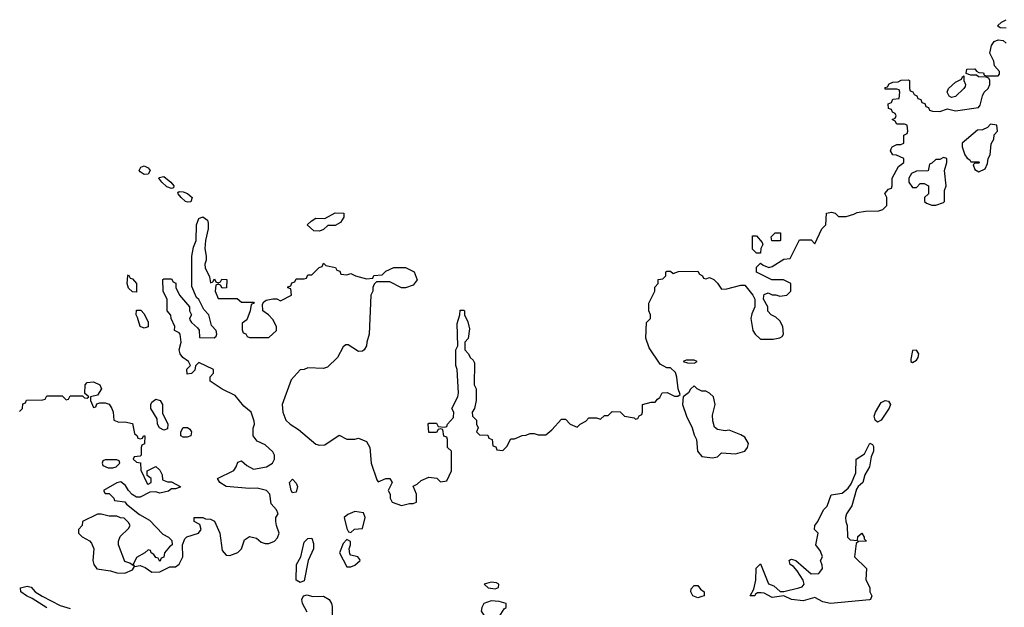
# Model space of a CAD drawing. Header units: inches. Extents: x 2601682 to 2755810, y 449311 to 584050.
# Tile 250 of 256: x 2652292 to 2657341, y 515011 to 518022. Entities that reach past the tile are written whole.
import ezdxf

# ---------------------------------------------------------------- set-up
doc = ezdxf.new("R2010")
doc.units = ezdxf.units.IN
doc.header["$MEASUREMENT"] = 0
doc.layers.add('C6551', color=7, linetype='Continuous')

msp = doc.modelspace()

# ---------------------------------------------------------------- linework, layer by layer
at = {"layer": 'C6551', "color": 2}
for points, elevation in [([(2657350, 517978), (2657320.4, 517980.4), (2657306, 517990), (2657326, 518010), (2657350, 518022)], 10), ([(2652290, 516014), (2652306, 516030), (2652307.3, 516052.7), (2652322, 516058), (2652327.3, 516072.7), (2652410, 516074), (2652422, 516078), (2652430, 516094), (2652510, 516094), (2652530, 516074), (2652542, 516078), (2652550, 516094), (2652614, 516094), (2652623.6, 516083.6), (2652638, 516082), (2652646, 516090), (2652626, 516106), (2652628, 516150), (2652638, 516162), (2652670, 516166), (2652702, 516150), (2652712, 516130), (2652690, 516098), (2652654, 516090), (2652654, 516070), (2652670, 516034), (2652682, 516038), (2652687.3, 516052.7), (2652702, 516058), (2652730, 516058), (2652750, 516051), (2652764.7, 516030), (2652771.3, 516010), (2652774, 515970), (2652799.6, 515959.6), (2652830, 515961), (2652870, 515952), (2652881, 515901), (2652894, 515890), (2652898, 515878), (2652910, 515874), (2652922, 515878), (2652926, 515890), (2652934, 515890), (2652931.6, 515848.4), (2652918, 515842), (2652914, 515830), (2652914, 515790), (2652910, 515786), (2652878, 515782), (2652874, 515770), (2652890, 515754), (2652911.6, 515751.6), (2652912.7, 515712.7), (2652945.4, 515645.4), (2652950, 515642), (2652966, 515650), (2652966, 515670), (2652946, 515686), (2652946, 515710), (2652990, 515732), (2653010, 515714), (2653022, 515690), (2653024.7, 515664.7), (2653050, 515654), (2653070, 515654), (2653114, 515630), (2653114, 515626), (2653090, 515618), (2653070, 515618), (2653054.4, 515605.6), (2653010, 515595.3), (2652990, 515602), (2652959.6, 515600.4), (2652910, 515575.3), (2652890, 515575.3), (2652868.7, 515588.7), (2652849, 515609), (2652834.8, 515634.8), (2652810, 515653.2), (2652790, 515648.7), (2652722, 515610), (2652730, 515594), (2652750, 515594), (2652774, 515570), (2652778, 515558), (2652831.3, 515551.3), (2652839.6, 515539.6), (2652905.4, 515485.4), (2652956.9, 515456.9), (2653025.4, 515385.4), (2653054, 515370), (2653072.7, 515352.7), (2653074, 515330), (2653059.6, 515320.4), (2653034, 515290), (2653031.6, 515268.4), (2653018, 515262), (2653010, 515246), (2653002, 515262), (2652990, 515266), (2652980.4, 515280.4), (2652966, 515290), (2652962, 515302), (2652950, 515306), (2652934, 515290), (2652890, 515266), (2652874, 515230), (2652878, 515222), (2652856.4, 515236.4), (2652830, 515246), (2652798, 515330), (2652798, 515350), (2652807.3, 515372.7), (2652850, 515414), (2652858, 515430), (2652850, 515446), (2652827.3, 515467.3), (2652808.4, 515468.4), (2652790, 515478), (2652750, 515478), (2652710, 515488), (2652690, 515488), (2652614, 515450), (2652612, 515430), (2652594, 515410), (2652594, 515390), (2652611.6, 515371.6), (2652650, 515352), (2652659.8, 515339.8), (2652672, 515310), (2652666, 515250), (2652671.3, 515230), (2652688.1, 515208.1), (2652757.3, 515197.3), (2652790, 515186.8), (2652830, 515186), (2652870, 515202), (2652880.4, 515219.6), (2652910, 515224.7), (2652935.3, 515215.3), (2652970, 515191.3), (2653010, 515192), (2653062, 515218), (2653090, 515218), (2653110, 515232), (2653128, 515270), (2653126, 515330), (2653138, 515362), (2653148.9, 515371.1), (2653208, 515390), (2653222, 515410), (2653215.3, 515435.3), (2653186, 515450), (2653186, 515470), (2653188.9, 515471.1), (2653230.9, 515470.9), (2653244.7, 515464.7), (2653270, 515462), (2653290, 515452), (2653318, 515390), (2653330, 515302), (2653350, 515278), (2653370, 515276), (2653410, 515291.3), (2653428.7, 515310), (2653444, 515356), (2653470, 515374), (2653505.4, 515365.4), (2653530, 515344.7), (2653550, 515338), (2653570, 515338), (2653598, 515350), (2653613.6, 515366.4), (2653622, 515390), (2653608, 515430), (2653606, 515450), (2653606, 515470), (2653618, 515490), (2653608, 515510), (2653581.2, 515541.2), (2653574, 515590), (2653558, 515610), (2653510, 515622), (2653470, 515619), (2653350, 515629), (2653318, 515650), (2653306, 515670), (2653390, 515712), (2653402, 515730), (2653410, 515754), (2653430, 515762), (2653456.9, 515736.9), (2653490, 515718), (2653558, 515730), (2653588.7, 515750), (2653599, 515770), (2653599, 515790), (2653590, 515808), (2653550, 515844), (2653510, 515862), (2653489.3, 515889.3), (2653488.9, 515928.9), (2653495.3, 515950), (2653494.6, 515965.4), (2653479, 516010), (2653441.5, 516041.5), (2653396, 516096), (2653330, 516128), (2653268, 516170), (2653268.4, 516191.6), (2653286, 516210), (2653286, 516230), (2653210, 516266), (2653192.7, 516247.3), (2653190, 516226), (2653172, 516208), (2653150, 516206), (2653149.4, 516230.6), (2653168, 516250), (2653158, 516270), (2653129, 516290), (2653114, 516310), (2653109, 516330), (2653119, 516370), (2653115.3, 516410), (2653110, 516418), (2653086, 516430), (2653088, 516450), (2653068, 516490), (2653067.3, 516507.3), (2653048, 516530), (2653047.3, 516587.3), (2653028, 516630), (2653026, 516690), (2653030, 516694), (2653070, 516694), (2653078, 516678), (2653091.6, 516671.6), (2653092, 516650), (2653112, 516610), (2653162, 516550), (2653162, 516530), (2653172, 516510), (2653162, 516490), (2653163.6, 516483.6), (2653172, 516470), (2653203.6, 516443.6), (2653211.6, 516431.6), (2653214, 516394), (2653288.4, 516391.6), (2653299, 516401), (2653302, 516410), (2653299, 516430), (2653274.6, 516454.6), (2653261.2, 516510), (2653236.6, 516536.6), (2653210, 516588.7), (2653198.6, 516598.6), (2653174, 516654), (2653173.6, 516810), (2653183.3, 516856.7), (2653196, 516890), (2653199.2, 516970), (2653210, 517002.8), (2653230, 517011), (2653254.6, 516994.6), (2653258.5, 516978.5), (2653258, 516950), (2653244, 516890), (2653240.5, 516850), (2653247.3, 516810), (2653247.3, 516790), (2653240.7, 516770), (2653243, 516750), (2653264.9, 516704.9), (2653270, 516674), (2653282, 516678), (2653290, 516694), (2653298, 516678), (2653310, 516674), (2653322, 516678), (2653328, 516692), (2653354, 516690), (2653351.6, 516648.4), (2653330, 516646), (2653322, 516662), (2653310, 516666), (2653298, 516662), (2653294, 516630), (2653310, 516594), (2653407.3, 516592.7), (2653430, 516574), (2653490, 516574), (2653494, 516570), (2653478, 516562), (2653474, 516530), (2653456, 516484), (2653432.7, 516467.3), (2653432.7, 516432.7), (2653438, 516418), (2653452, 516412), (2653458, 516398), (2653470, 516394), (2653570, 516394), (2653608, 516430), (2653608, 516450), (2653590, 516486), (2653568, 516510), (2653538, 516530), (2653536.4, 516563.6), (2653543.1, 516576.9), (2653555.3, 516584.7), (2653590, 516592), (2653610, 516592), (2653630, 516582), (2653686, 516610), (2653682, 516642), (2653667.3, 516647.3), (2653667.3, 516652.7), (2653682, 516658), (2653687.3, 516672.7), (2653702, 516678), (2653710, 516694), (2653750, 516694), (2653762, 516698), (2653770, 516714), (2653790, 516714), (2653827.3, 516752.7), (2653842, 516758), (2653850, 516774), (2653862, 516762), (2653911.6, 516751.6), (2653918, 516738), (2653932.7, 516732.7), (2653938, 516718), (2653970, 516714), (2653990, 516722), (2654014, 516710), (2654070, 516694), (2654102, 516698), (2654108.4, 516711.6), (2654150, 516714), (2654170, 516734), (2654210, 516752), (2654270, 516752), (2654314, 516730), (2654330.7, 516689.3), (2654310, 516662), (2654270, 516648.7), (2654250, 516648), (2654190, 516678), (2654122, 516678), (2654110, 516666), (2654102, 516650), (2654102, 516630), (2654092, 516610), (2654084.7, 516410), (2654071.3, 516370), (2654071, 516350), (2654058, 516330), (2654050, 516324), (2654030, 516322), (2653976.4, 516356.4), (2653963.6, 516356.4), (2653950, 516346), (2653922, 516290), (2653870, 516242), (2653850, 516235.3), (2653770, 516238), (2653751.1, 516228.9), (2653730, 516228), (2653683.5, 516176.5), (2653638, 516050), (2653641, 516010), (2653656, 515970), (2653678, 515950), (2653722, 515922), (2653810, 515846), (2653830, 515841), (2653856.5, 515843.5), (2653930, 515892), (2653970, 515872), (2654010, 515872), (2654030, 515878), (2654070, 515861), (2654086.8, 515830), (2654094.8, 515750), (2654123.6, 515663.6), (2654130, 515654), (2654170, 515671.3), (2654190, 515671.3), (2654202, 515650), (2654182, 515610), (2654192, 515590), (2654192, 515570), (2654202, 515550), (2654250, 515532), (2654290, 515542), (2654310, 515542), (2654326, 515550), (2654326, 515590), (2654308.9, 515631.1), (2654330, 515642), (2654350, 515661), (2654390, 515678), (2654431.6, 515671.6), (2654450, 515654), (2654482, 515658), (2654506, 515710), (2654506, 515810), (2654486, 515830), (2654486, 515870), (2654482, 515882), (2654467.3, 515887.3), (2654462, 515922), (2654450, 515926), (2654438, 515922), (2654430, 515906), (2654390, 515906), (2654386, 515950), (2654390, 515954), (2654430, 515954), (2654438, 515938), (2654470, 515934), (2654482, 515938), (2654486, 515950), (2654516.4, 515983.6), (2654518, 516010), (2654508, 516030), (2654538, 516090), (2654542, 516110), (2654535.3, 516230), (2654528.7, 516250), (2654528, 516330), (2654538, 516350), (2654534.6, 516465.4), (2654548, 516510), (2654550, 516534), (2654570, 516534), (2654572, 516530), (2654572, 516510), (2654590, 516474), (2654598, 516438), (2654591.1, 516388.9), (2654574, 516370), (2654574, 516330), (2654594, 516310), (2654602, 516290), (2654616.9, 516276.9), (2654623.6, 516263.6), (2654622, 516150), (2654632, 516130), (2654632, 516070), (2654624.7, 516030), (2654612, 516010), (2654614, 515990), (2654634, 515970), (2654634, 515950), (2654642, 515930), (2654634, 515910), (2654650, 515894), (2654692.7, 515892.7), (2654698, 515878), (2654714, 515870), (2654718, 515838), (2654732.7, 515832.7), (2654738, 515818), (2654770, 515814), (2654790, 515834), (2654810, 515874), (2654830, 515874), (2654868.4, 515891.6), (2654887.3, 515892.7), (2654910, 515902), (2654930, 515902), (2654950, 515894), (2654990, 515894), (2655020.4, 515919.6), (2655070, 515974), (2655090, 515974), (2655114, 515950), (2655150, 515934), (2655166, 515950), (2655194.6, 515965.4), (2655210, 515982), (2655250, 515982), (2655270, 515974), (2655290, 515994), (2655310, 515994), (2655330, 516014), (2655371.6, 516011.6), (2655394, 515990), (2655442, 515982), (2655450, 515974), (2655462, 515978), (2655468, 515992), (2655482, 515998), (2655486, 516010), (2655486, 516050), (2655530, 516062), (2655550, 516062), (2655562, 516078), (2655574.6, 516085.4), (2655586, 516110), (2655611.6, 516111.6), (2655650, 516092), (2655667.3, 516092.7), (2655678, 516102), (2655668, 516130), (2655662, 516190), (2655654, 516214), (2655630, 516238), (2655610, 516238), (2655576.4, 516256.4), (2655520.2, 516340.2), (2655502, 516390), (2655506, 516470), (2655526, 516490), (2655526, 516510), (2655518, 516530), (2655518, 516570), (2655548, 516630), (2655548.4, 516651.6), (2655566, 516670), (2655566, 516690), (2655590, 516694), (2655606, 516710), (2655606, 516730), (2655610, 516734), (2655630, 516734), (2655642, 516722), (2655670, 516732), (2655770, 516734), (2655778, 516718), (2655794, 516710), (2655798, 516698), (2655810, 516694), (2655830, 516701), (2655850.6, 516690.6), (2655870, 516671.3), (2655890, 516641), (2655918, 516642), (2655990, 516661), (2656010, 516662), (2656052, 516610), (2656062, 516590), (2656062, 516550), (2656045.4, 516514.6), (2656041, 516490), (2656051, 516430), (2656062.8, 516410), (2656090, 516384), (2656156, 516384), (2656189.1, 516390.9), (2656202, 516398), (2656209, 516411), (2656206, 516450), (2656190, 516479), (2656170, 516498), (2656146, 516510), (2656128.4, 516528.4), (2656128, 516550), (2656106, 516590), (2656107.3, 516607.3), (2656110, 516614), (2656130, 516622), (2656150, 516612), (2656170, 516612), (2656190, 516604.7), (2656226, 516610), (2656246, 516630), (2656246, 516670), (2656208.4, 516688.4), (2656148.4, 516688.4), (2656070, 516728), (2656070, 516754), (2656090, 516774), (2656103.6, 516763.6), (2656132.7, 516752.7), (2656150, 516758), (2656210, 516794), (2656242, 516798), (2656290, 516894), (2656350, 516894), (2656370, 516874), (2656406, 516950), (2656426, 516970), (2656429, 517031), (2656455.3, 517035.3), (2656474, 517030), (2656490, 517014), (2656530, 517014), (2656570, 517024.7), (2656585.6, 517034.4), (2656630, 517040.7), (2656698, 517042), (2656718, 517050), (2656738, 517070), (2656738, 517110), (2656728.7, 517131.3), (2656747.3, 517152.7), (2656762, 517158), (2656766, 517170), (2656766, 517210), (2656798, 517270), (2656826, 517290), (2656826, 517310), (2656787.3, 517327.3), (2656768.9, 517328.9), (2656758, 517350), (2656760.4, 517359.6), (2656766, 517370), (2656790, 517382), (2656810, 517382), (2656826, 517390), (2656826, 517430), (2656842, 517438), (2656846, 517450), (2656842, 517482), (2656830, 517486), (2656790, 517486), (2656782, 517502), (2656766, 517510), (2656782, 517518), (2656786, 517530), (2656782, 517542), (2656767.3, 517547.3), (2656762, 517562), (2656747.3, 517567.3), (2656746, 517590), (2656762, 517598), (2656770, 517614), (2656802, 517618), (2656806, 517650), (2656802, 517662), (2656790, 517666), (2656730, 517666), (2656730, 517674), (2656742, 517678), (2656750, 517694), (2656770, 517702), (2656796.4, 517703.6), (2656812.7, 517712.7), (2656850, 517714), (2656854, 517710), (2656854, 517670), (2656858, 517658), (2656872.7, 517652.7), (2656878, 517638), (2656892, 517632), (2656898, 517618), (2656912.7, 517612.7), (2656918, 517598), (2656932.7, 517592.7), (2656938, 517578), (2656952.7, 517572.7), (2656958, 517558), (2656972.7, 517552.7), (2657010, 517552), (2657050, 517566), (2657090, 517554.8), (2657208, 517572), (2657216.4, 517583.6), (2657228.7, 517631.3), (2657238, 517650), (2657258, 517670), (2657266, 517690), (2657266, 517710), (2657262, 517722), (2657247.3, 517727.3), (2657208.9, 517728.9), (2657198, 517738), (2657170, 517738), (2657146, 517746), (2657148, 517768), (2657190, 517771), (2657198, 517758), (2657210, 517751.3), (2657234, 517750), (2657238, 517738), (2657250, 517734), (2657310, 517734), (2657316.4, 517743.6), (2657316.4, 517756.4), (2657290, 517786), (2657288, 517810), (2657266, 517850), (2657275.3, 517890), (2657289.1, 517910.9), (2657310, 517918), (2657336, 517916), (2657350, 517902)], 10), ([(2652430, 515008), (2652356.4, 515056.4), (2652326.6, 515070), (2652297.2, 515090), (2652295.3, 515110), (2652330, 515119.5), (2652350, 515113), (2652370.6, 515090), (2652407.2, 515067.2), (2652499.3, 515019.3), (2652550, 515004.2)], 6), ([(2653765.5, 514985.5), (2653742, 515030), (2653738, 515050), (2653746.6, 515070), (2653766.2, 515073.8), (2653794, 515066), (2653850, 515067.3), (2653878, 515050), (2653890.7, 515030.7), (2653894.4, 515014.4), (2653893.4, 514970)], 6)]:
    msp.add_lwpolyline(points, dxfattribs=dict(at, elevation=elevation))
for points, elevation in [([(2657070, 517624), (2657058, 517630), (2657048.7, 517650), (2657055.3, 517670), (2657090, 517702), (2657122, 517718), (2657126, 517730), (2657134, 517734), (2657134, 517710), (2657142, 517690), (2657139.6, 517680.4), (2657134, 517670), (2657090, 517629)], 10), ([(2657270, 517486), (2657254, 517470), (2657230, 517458), (2657203.6, 517456.4), (2657124.7, 517390), (2657124.7, 517370), (2657138, 517330), (2657150, 517312), (2657164.7, 517304.7), (2657170, 517294), (2657210, 517294), (2657214, 517290), (2657210, 517286), (2657190, 517286), (2657182, 517278), (2657190, 517254), (2657210, 517242), (2657242, 517258), (2657254.6, 517285.4), (2657259, 517310), (2657269, 517330), (2657274, 517386), (2657288, 517410), (2657288.4, 517431.6), (2657306, 517450), (2657302, 517482)], 10), ([(2657030, 517315.3), (2657010, 517306), (2656990, 517306), (2656970, 517286), (2656958, 517282), (2656950, 517248), (2656890, 517246), (2656865.4, 517234.6), (2656852, 517210), (2656852, 517190), (2656870, 517162), (2656890, 517162), (2656910, 517182), (2656930, 517182), (2656952, 517170), (2656952, 517130), (2656932, 517110), (2656932, 517090), (2656942, 517082), (2656970, 517071.3), (2656990, 517071.3), (2657030, 517084.7), (2657034, 517090), (2657034, 517146), (2657042, 517170), (2657034, 517250), (2657046, 517290), (2657046, 517310)], 10), ([(2652929.3, 517229.3), (2652910, 517242), (2652904, 517250), (2652913.6, 517266.4), (2652930, 517272.4), (2652950, 517262.8), (2652960.7, 517250), (2652950, 517229.6)], 10), ([(2653070, 517157.2), (2653046.1, 517166.1), (2653020.9, 517190), (2653006, 517210), (2653006.8, 517213.2), (2653030, 517218), (2653066.8, 517190), (2653082.8, 517170), (2653079.8, 517160.2)], 10), ([(2653153.7, 517086.3), (2653142.7, 517090), (2653119.5, 517110), (2653103.7, 517130), (2653103.2, 517136.8), (2653110, 517141), (2653130, 517139.3), (2653151.7, 517131.7), (2653176.3, 517110), (2653170, 517089.4)], 10), ([(2653830, 516938), (2653800.4, 516940.4), (2653766, 516970), (2653786, 516990), (2653810, 517004.7), (2653856.4, 517003.6), (2653910, 517032), (2653954, 517030), (2653954, 517010), (2653936.9, 516983.1), (2653910, 516968), (2653872.7, 516967.3), (2653850, 516946)], 10), ([(2656070, 516826), (2656050, 516846), (2656050, 516914), (2656070, 516914), (2656099.6, 516879.6), (2656102, 516870), (2656092, 516850), (2656090, 516826)], 10), ([(2656190, 516888), (2656148.4, 516888.4), (2656146, 516910), (2656166, 516930), (2656194, 516930), (2656194, 516890)], 10), ([(2652890, 516626), (2652870, 516628), (2652850, 516646), (2652842, 516670), (2652846, 516710), (2652850, 516714), (2652858, 516698), (2652870, 516694), (2652891.3, 516670)], 10), ([(2652930, 516442), (2652909.1, 516449.1), (2652896.4, 516496.4), (2652888.7, 516510), (2652890, 516534), (2652912.7, 516532.7), (2652930, 516514), (2652951.1, 516471.1), (2652950, 516448)], 10), ([(2656890, 516328), (2656870, 516326), (2656862, 516282), (2656862, 516270), (2656870, 516264.7), (2656890, 516278), (2656899, 516290), (2656902, 516310)], 10), ([(2655750, 516278), (2655710, 516278), (2655694, 516270), (2655716.4, 516263.6), (2655750, 516262), (2655766, 516270)], 10), ([(2655750, 516146), (2655731.6, 516128.4), (2655722, 516110), (2655694, 516090), (2655691.3, 516050), (2655711, 515990), (2655741, 515930), (2655750, 515894), (2655762, 515870), (2655766.8, 515810), (2655790, 515782.8), (2655844, 515776), (2655870, 515781), (2655890, 515802), (2655963.1, 515796.9), (2656010, 515811.3), (2656024, 515830), (2656029, 515850), (2656010, 515882), (2655990, 515894), (2655930, 515919), (2655910, 515915.3), (2655870, 515922), (2655854, 515934), (2655845.6, 515965.6), (2655845.2, 515994.8), (2655859, 516050), (2655848.9, 516088.9), (2655828.9, 516108.9), (2655810, 516118), (2655790, 516118), (2655766, 516130)], 10), ([(2653030, 515918), (2653008, 515930), (2652998, 515950), (2652996.4, 515976.4), (2652964, 516030), (2652964, 516050), (2652970, 516062), (2652990, 516078), (2653012, 516070), (2653024.7, 516050), (2653024.7, 516004.7), (2653051.3, 515950), (2653050, 515926)], 10), ([(2656690, 515959), (2656679, 515970), (2656674, 515990), (2656681.2, 516010), (2656710, 516060.7), (2656730, 516070.5), (2656746.8, 516066.8), (2656757.3, 516050), (2656750.8, 516030.8), (2656710, 515969.2)], 6), ([(2653130, 515882), (2653118, 515890), (2653118, 515910), (2653130, 515932), (2653151.6, 515931.6), (2653163.6, 515923.6), (2653172, 515910), (2653170, 515888.7), (2653150, 515882)], 10), ([(2656587.3, 515352.7), (2656590, 515374), (2656610, 515391), (2656622, 515370), (2656622, 515362), (2656634, 515350), (2656592.7, 515347.3), (2656582, 515338), (2656572, 515270), (2656634, 515210), (2656631.6, 515151.6), (2656651.6, 515111.6), (2656652, 515090), (2656662, 515070), (2656654, 515050), (2656650, 515049.3), (2656450, 515030.9), (2656410, 515039.1), (2656370, 515060.9), (2656310, 515044), (2656249.8, 515049.8), (2656210, 515069.5), (2656150, 515061.3), (2656110, 515083.7), (2656094.4, 515085.6), (2656076, 515084), (2656063.6, 515076.4), (2656062, 515070), (2656038, 515070), (2656057.2, 515102.8), (2656066, 515150), (2656068.9, 515211.1), (2656090, 515234), (2656131.6, 515131.6), (2656159.8, 515119.8), (2656191, 515091), (2656210, 515090.8), (2656288, 515110), (2656304, 515116), (2656315.3, 515130), (2656309, 515150), (2656278, 515198), (2656259.3, 515219.3), (2656242, 515230), (2656238, 515250), (2656244, 515256), (2656250, 515258), (2656272, 515250), (2656350, 515182), (2656390, 515184.7), (2656395.3, 515190), (2656408, 515210), (2656407.3, 515227.3), (2656398, 515250), (2656408, 515270), (2656398, 515298), (2656374, 515330), (2656386, 515390), (2656368, 515410), (2656368.7, 515430), (2656384, 515450), (2656414, 515510), (2656431.8, 515528.2), (2656453.6, 515586.4), (2656510, 515595.5), (2656539.6, 515620.4), (2656556.5, 515643.5), (2656579.5, 515700.5), (2656581.2, 515770), (2656623.2, 515796.8), (2656651, 515851), (2656664.7, 515844.7), (2656670, 515834), (2656670.5, 515810.5), (2656657.5, 515782.5), (2656650.4, 515730), (2656626, 515690), (2656616, 515650), (2656590.8, 515629.2), (2656583.5, 515616.5), (2656558.8, 515530), (2656531, 515490), (2656527.3, 515470), (2656527.7, 515450), (2656534.8, 515430), (2656536, 515370), (2656550, 515356)], 6), ([(2652790, 515766), (2652730, 515766), (2652718, 515762), (2652714, 515750), (2652718, 515738), (2652745.4, 515725.4), (2652770, 515726), (2652786, 515730), (2652806, 515750), (2652802, 515762)], 10), ([(2653690, 515597.2), (2653683.6, 515610), (2653676, 515650), (2653690, 515666.8), (2653710, 515646.8), (2653716, 515630), (2653710, 515601.2)], 6), ([(2654010, 515501.2), (2653973.7, 515486.3), (2653956, 515470), (2653970, 515414), (2653978, 515398), (2653990, 515394), (2654008.9, 515411.1), (2654050, 515414), (2654064, 515470), (2654054, 515494)], 10), ([(2653730, 515137), (2653709.6, 515150), (2653712, 515230), (2653733.2, 515270), (2653750, 515344), (2653770, 515362.8), (2653790, 515364.7), (2653797.6, 515337.6), (2653798.4, 515310), (2653770.6, 515250), (2653750, 515146.6)], 6), ([(2653970, 515358), (2653950, 515338), (2653932, 515290), (2653970, 515218), (2653990, 515218), (2654010, 515226), (2654038, 515250), (2654036.4, 515256.4), (2654026, 515270), (2653990, 515278), (2653984, 515284), (2653982, 515310), (2653988, 515330), (2653987.3, 515347.3)], 10), ([(2654710, 515139), (2654674, 515130), (2654694, 515110), (2654730, 515106), (2654747.3, 515112.7), (2654748, 515130), (2654736.5, 515136.5)], 10), ([(2655770, 515059), (2655744, 515070), (2655734, 515090), (2655735.3, 515104.7), (2655750, 515122), (2655770, 515122), (2655783.5, 515103.5), (2655802, 515090), (2655802, 515070), (2655790, 515065.2)], 6), ([(2654710, 515044), (2654672, 515030), (2654661, 515010), (2654658, 514990), (2654671.3, 514970), (2654702.8, 514942.8), (2654710, 514938), (2654730, 514942), (2654750, 514962), (2654776.4, 515003.6), (2654786, 515010), (2654786, 515030), (2654750, 515041.2)], 10)]:
    msp.add_lwpolyline(points, close=True, dxfattribs=dict(at, elevation=elevation))

doc.saveas('drawing.dxf')
